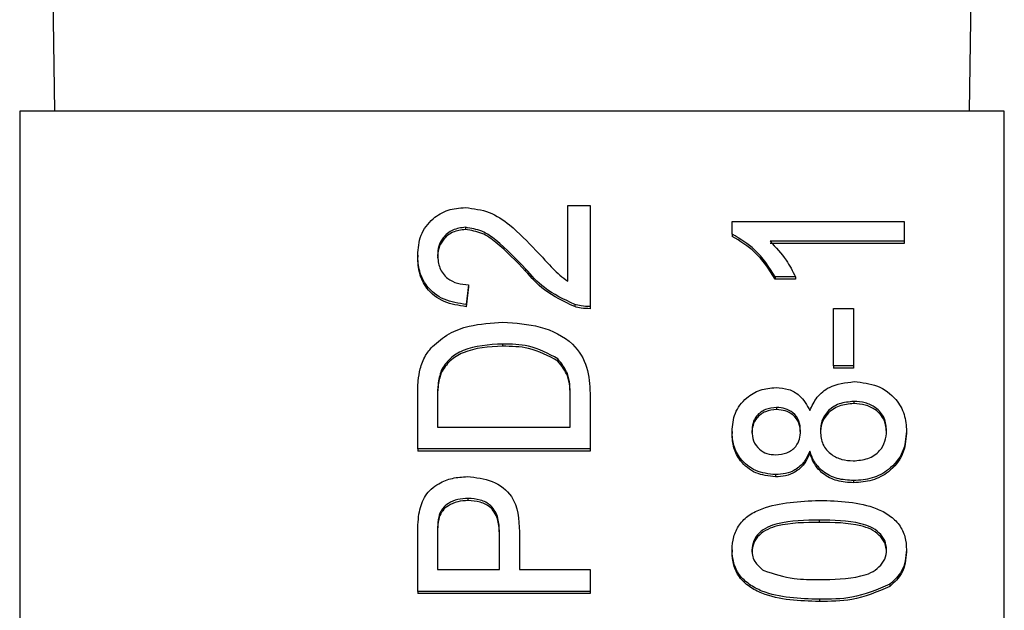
# Model space of a CAD drawing. Extents: x 0 to 8410, y 0 to 5940.
# Tile 151 of 212: x 7398 to 7418, y 3182 to 3194. Entities that reach past the tile are written whole.
import ezdxf

# ---------------------------------------------------------------- set-up
doc = ezdxf.new("R2010")
doc.units = 0
doc.header["$LTSCALE"] = 10
doc.layers.get('0').update_dxf_attribs({"linetype": 'CONTINUOUS'})
doc.styles.add('SLDTEXTSTYLE0', font='TXT', dxfattribs={"width": 0.605})
doc.dimstyles.new('SLDDIMSTYLE1', dxfattribs={"dimtxt": 50, "dimasz": 50, "dimexe": 0, "dimexo": 0.0625, "dimgap": 12.5, "dimtad": 1, "dimdec": 1, "dimrnd": 1e-09, "dimzin": 12, "dimtxsty": 'SLDTEXTSTYLE0', "dimsah": 1, "dimcen": 0.09, "dimazin": 3, "dimtfac": 1, "dimtofl": 0, "dimtmove": 0, "dimatfit": 3, "dimtolj": 1, "dimtzin": 12})

# ---------------------------------------------------------------- blocks, each defined once
blk = doc.blocks.new('_D_7')
at = {"color": 7, "linetype": 'CONTINUOUS'}
for p, q in [((7266.776, 4418.503), (7266.776, 2774.609)), ((7032.776, 2981.172), (7032.776, 2774.609)), ((7032.776, 2789.609), (7266.776, 2789.609)), ((7266.776, 2789.609), (7764.678, 2789.609))]:
    blk.add_line(p, q, dxfattribs=at)
for points in [[(7032.776, 2789.609), (7082.776, 2782.109), (7082.776, 2797.109)], [(7266.776, 2789.609), (7216.776, 2797.109), (7216.776, 2782.109)]]:
    blk.add_solid(points, dxfattribs=at)
at = {"color": 7, "linetype": 'CONTINUOUS', "char_height": 50, "attachment_point": 1, "style": 'SLDTEXTSTYLE0'}
for s, insert in [('234', (7493.706, 2930.799)), ('(3x M10)', (7493.706, 2854.063))]:
    blk.add_mtext(s, dxfattribs=dict(at, insert=insert))

msp = doc.modelspace()

# ---------------------------------------------------------------- linework, layer by layer
at = {"color": 8, "linetype": 'CONTINUOUS'}
for p, q in [((7398.307, 3205.122), (7398.48, 3192.381)), ((7417.072, 3192.381), (7417.245, 3205.122)), ((7414.018, 3184.079), (7414.018, 3184.034))]:
    msp.add_line(p, q, dxfattribs=at)
at = {"color": 7, "linetype": 'CONTINUOUS'}
for p, q in [((7417.776, 3192.381), (7397.776, 3192.381)), ((7397.776, 3192.381), (7397.776, 3162.849)), ((7417.776, 3162.849), (7417.776, 3192.381)), ((7408.912, 3190.463), (7409.361, 3190.463)), ((7408.912, 3188.931), (7408.912, 3190.463)), ((7409.361, 3190.463), (7409.361, 3188.415)), ((7406.831, 3190.022), (7406.831, 3189.977)), ((7412.245, 3189.884), (7412.245, 3190.142)), ((7412.245, 3190.142), (7415.745, 3190.142)), ((7415.745, 3190.142), (7415.745, 3189.741)), ((7412.245, 3189.884), (7412.245, 3189.839)), ((7415.745, 3189.741), (7413.018, 3189.741)), ((7415.745, 3189.696), (7413.018, 3189.696)), ((7415.745, 3189.741), (7415.745, 3189.696)), ((7405.861, 3189.459), (7405.861, 3189.415)), ((7408.052, 3189.18), (7408.052, 3189.135)), ((7413.12, 3189.018), (7413.12, 3188.973)), ((7413.534, 3189.018), (7413.12, 3189.018)), ((7413.534, 3189.018), (7413.534, 3188.973)), ((7406.893, 3188.857), (7406.848, 3188.456)), ((7406.893, 3188.813), (7406.848, 3188.411)), ((7406.893, 3188.857), (7406.893, 3188.813)), ((7413.534, 3188.973), (7413.12, 3188.973)), ((7406.848, 3188.456), (7406.848, 3188.411)), ((7409.049, 3188.458), (7409.049, 3188.413)), ((7409.361, 3188.415), (7409.361, 3188.371)), ((7414.309, 3188.375), (7414.713, 3188.375)), ((7414.309, 3187.211), (7414.309, 3188.375)), ((7414.713, 3188.375), (7414.713, 3187.211)), ((7407.584, 3187.653), (7407.584, 3187.608)), ((7408.709, 3187.351), (7408.709, 3187.307)), ((7414.713, 3187.211), (7414.309, 3187.211)), ((7414.309, 3187.211), (7414.309, 3187.166)), ((7414.713, 3187.211), (7414.713, 3187.166)), ((7406.337, 3187.119), (7406.337, 3187.074)), ((7414.713, 3187.166), (7414.309, 3187.166)), ((7406.264, 3186.601), (7406.264, 3185.966)), ((7408.957, 3185.966), (7408.957, 3186.612)), ((7409.361, 3186.646), (7409.361, 3185.524)), ((7405.861, 3185.524), (7405.861, 3186.595)), ((7414.72, 3186.488), (7414.72, 3186.443)), ((7413.151, 3186.368), (7413.151, 3186.323)), ((7406.264, 3185.966), (7408.957, 3185.966)), ((7412.245, 3185.881), (7412.245, 3185.836)), ((7415.79, 3185.886), (7415.79, 3185.841)), ((7405.861, 3185.524), (7405.861, 3185.48)), ((7409.361, 3185.524), (7405.861, 3185.524)), ((7409.361, 3185.48), (7405.861, 3185.48)), ((7409.361, 3185.524), (7409.361, 3185.48)), ((7413.826, 3185.477), (7413.826, 3185.432)), ((7413.128, 3185.002), (7413.128, 3184.958)), ((7414.715, 3184.882), (7414.715, 3184.837)), ((7406.881, 3184.52), (7406.881, 3184.476)), ((7406.295, 3184.183), (7406.295, 3184.139)), ((7406.264, 3183.823), (7406.264, 3183.075)), ((7407.521, 3183.075), (7407.521, 3183.83)), ((7407.925, 3183.842), (7407.925, 3183.075)), ((7405.861, 3182.633), (7405.861, 3183.784)), ((7412.245, 3183.476), (7412.245, 3183.432)), ((7415.79, 3183.476), (7415.79, 3183.432)), ((7406.264, 3183.075), (7407.521, 3183.075)), ((7407.925, 3183.075), (7409.361, 3183.075)), ((7409.361, 3183.075), (7409.361, 3182.633)), ((7409.361, 3182.633), (7405.861, 3182.633)), ((7405.861, 3182.633), (7405.861, 3182.589)), ((7409.361, 3182.633), (7409.361, 3182.589)), ((7415.453, 3182.777), (7415.453, 3182.732)), ((7409.361, 3182.589), (7405.861, 3182.589)), ((7414.019, 3182.473), (7414.019, 3182.428))]:
    msp.add_line(p, q, dxfattribs=at)
for points, knots in [([(7405.861, 3189.459), (7405.871, 3189.596), (7405.892, 3189.869), (7406.135, 3190.195), (7406.468, 3190.394), (7406.707, 3190.414), (7406.827, 3190.423)], [0, 0, 0, 0, 0.280477, 0.559651, 0.77975, 1, 1, 1, 1]), ([(7406.827, 3190.423), (7406.994, 3190.402), (7407.329, 3190.36), (7407.813, 3190.023), (7408.092, 3189.732), (7408.263, 3189.554)], [0, 0, 0, 0, 0.278748, 0.558847, 1, 1, 1, 1]), ([(7406.831, 3190.022), (7406.742, 3190.011), (7406.562, 3189.99), (7406.375, 3189.827), (7406.277, 3189.639), (7406.269, 3189.514), (7406.264, 3189.451)], [0, 0, 0, 0, 0.279047, 0.558647, 0.778961, 1, 1, 1, 1]), ([(7408.052, 3189.18), (7407.86, 3189.38), (7407.594, 3189.659), (7407.178, 3189.966), (7406.946, 3190.003), (7406.831, 3190.022)], [0, 0, 0, 0, 0.561318, 0.781385, 1, 1, 1, 1]), ([(7406.831, 3189.977), (7406.742, 3189.966), (7406.562, 3189.945), (7406.375, 3189.783), (7406.277, 3189.595), (7406.269, 3189.469), (7406.264, 3189.406)], [0, 0, 0, 0, 0.279069, 0.558617, 0.779053, 1, 1, 1, 1]), ([(7408.052, 3189.135), (7407.86, 3189.335), (7407.594, 3189.614), (7407.178, 3189.922), (7406.946, 3189.959), (7406.831, 3189.977)], [0, 0, 0, 0, 0.561324, 0.781385, 1, 1, 1, 1]), ([(7413.12, 3189.018), (7412.997, 3189.213), (7412.777, 3189.562), (7412.408, 3189.785), (7412.245, 3189.884)], [0, 0, 0, 0, 0.560441, 1, 1, 1, 1]), ([(7413.12, 3188.973), (7412.997, 3189.169), (7412.777, 3189.517), (7412.408, 3189.741), (7412.245, 3189.839)], [0, 0, 0, 0, 0.560413, 1, 1, 1, 1]), ([(7413.018, 3189.741), (7413.133, 3189.616), (7413.34, 3189.395), (7413.475, 3189.133), (7413.534, 3189.018)], [0, 0, 0, 0, 0.5597509, 1, 1, 1, 1]), ([(7406.848, 3188.456), (7406.693, 3188.479), (7406.383, 3188.525), (7406.039, 3188.794), (7405.881, 3189.13), (7405.867, 3189.35), (7405.861, 3189.459)], [0, 0, 0, 0, 0.2802232, 0.5588903, 0.7791079, 1, 1, 1, 1]), ([(7406.848, 3188.411), (7406.693, 3188.434), (7406.383, 3188.48), (7406.039, 3188.749), (7405.881, 3189.086), (7405.867, 3189.305), (7405.861, 3189.415)], [0, 0, 0, 0, 0.280236, 0.558898, 0.779104, 1, 1, 1, 1]), ([(7406.264, 3189.451), (7406.272, 3189.364), (7406.286, 3189.191), (7406.443, 3188.983), (7406.665, 3188.872), (7406.817, 3188.862), (7406.893, 3188.857)], [0, 0, 0, 0, 0.280345, 0.559491, 0.779364, 1, 1, 1, 1]), ([(7408.263, 3189.554), (7408.332, 3189.48), (7408.445, 3189.356), (7408.605, 3189.187), (7408.745, 3189.045), (7408.856, 3188.969), (7408.912, 3188.931)], [0, 0, 0, 0, 0.340071, 0.560041, 0.78006, 1, 1, 1, 1]), ([(7409.049, 3188.458), (7408.832, 3188.558), (7408.442, 3188.738), (7408.171, 3189.044), (7408.052, 3189.18)], [0, 0, 0, 0, 0.558305, 1, 1, 1, 1]), ([(7409.049, 3188.413), (7408.832, 3188.513), (7408.442, 3188.693), (7408.171, 3189), (7408.052, 3189.135)], [0, 0, 0, 0, 0.558363, 1, 1, 1, 1]), ([(7409.361, 3188.415), (7409.301, 3188.417), (7409.195, 3188.419), (7409.094, 3188.446), (7409.049, 3188.458)], [0, 0, 0, 0, 0.55992, 1, 1, 1, 1]), ([(7409.361, 3188.371), (7409.301, 3188.372), (7409.195, 3188.374), (7409.094, 3188.401), (7409.049, 3188.413)], [0, 0, 0, 0, 0.559968, 1, 1, 1, 1]), ([(7406.161, 3187.604), (7406.268, 3187.696), (7406.481, 3187.881), (7406.981, 3188.059), (7407.36, 3188.081), (7407.592, 3188.094)], [0, 0, 0, 0, 0.279776, 0.559926, 1, 1, 1, 1]), ([(7407.592, 3188.094), (7407.847, 3188.078), (7408.357, 3188.047), (7409.015, 3187.728), (7409.336, 3187.187), (7409.352, 3186.827), (7409.361, 3186.646)], [0, 0, 0, 0, 0.280846, 0.559962, 0.779067, 1, 1, 1, 1]), ([(7405.911, 3187.149), (7405.941, 3187.241), (7405.994, 3187.407), (7406.11, 3187.544), (7406.161, 3187.604)], [0, 0, 0, 0, 0.559802, 1, 1, 1, 1]), ([(7407.584, 3187.653), (7407.306, 3187.638), (7406.919, 3187.619), (7406.501, 3187.369), (7406.391, 3187.202), (7406.337, 3187.119)], [0, 0, 0, 0, 0.559168, 0.780067, 1, 1, 1, 1]), ([(7407.584, 3187.608), (7407.306, 3187.594), (7406.919, 3187.574), (7406.501, 3187.324), (7406.391, 3187.157), (7406.337, 3187.074)], [0, 0, 0, 0, 0.559125, 0.780018, 1, 1, 1, 1]), ([(7408.709, 3187.351), (7408.515, 3187.456), (7408.167, 3187.644), (7407.763, 3187.65), (7407.584, 3187.653)], [0, 0, 0, 0, 0.557427, 1, 1, 1, 1]), ([(7408.709, 3187.307), (7408.515, 3187.411), (7408.167, 3187.599), (7407.763, 3187.605), (7407.584, 3187.608)], [0, 0, 0, 0, 0.557449, 1, 1, 1, 1]), ([(7408.957, 3186.612), (7408.957, 3186.764), (7408.956, 3187.034), (7408.785, 3187.255), (7408.709, 3187.351)], [0, 0, 0, 0, 0.561797, 1, 1, 1, 1]), ([(7408.957, 3186.567), (7408.957, 3186.719), (7408.956, 3186.99), (7408.785, 3187.21), (7408.709, 3187.307)], [0, 0, 0, 0, 0.561842, 1, 1, 1, 1]), ([(7405.861, 3186.595), (7405.861, 3186.699), (7405.862, 3186.885), (7405.896, 3187.068), (7405.911, 3187.149)], [0, 0, 0, 0, 0.560302, 1, 1, 1, 1]), ([(7406.337, 3187.119), (7406.311, 3187.023), (7406.264, 3186.853), (7406.264, 3186.678), (7406.264, 3186.601)], [0, 0, 0, 0, 0.559368, 1, 1, 1, 1]), ([(7406.337, 3187.074), (7406.311, 3186.979), (7406.264, 3186.808), (7406.264, 3186.633), (7406.264, 3186.556)], [0, 0, 0, 0, 0.559177, 1, 1, 1, 1]), ([(7413.826, 3186.305), (7413.868, 3186.398), (7413.953, 3186.583), (7414.26, 3186.836), (7414.55, 3186.869), (7414.727, 3186.89)], [0, 0, 0, 0, 0.281268, 0.5618, 1, 1, 1, 1]), ([(7414.727, 3186.89), (7414.889, 3186.873), (7415.214, 3186.839), (7415.572, 3186.564), (7415.766, 3186.228), (7415.782, 3186), (7415.79, 3185.886)], [0, 0, 0, 0, 0.279549, 0.559026, 0.779301, 1, 1, 1, 1]), ([(7412.245, 3185.881), (7412.256, 3186.006), (7412.278, 3186.257), (7412.505, 3186.555), (7412.809, 3186.74), (7413.029, 3186.76), (7413.139, 3186.769)], [0, 0, 0, 0, 0.2803681, 0.5597238, 0.7798366, 1, 1, 1, 1]), ([(7413.139, 3186.769), (7413.225, 3186.762), (7413.398, 3186.749), (7413.67, 3186.597), (7413.767, 3186.416), (7413.826, 3186.305)], [0, 0, 0, 0, 0.280568, 0.560781, 1, 1, 1, 1]), ([(7414.72, 3186.488), (7414.618, 3186.479), (7414.415, 3186.462), (7414.181, 3186.301), (7414.056, 3186.091), (7414.045, 3185.948), (7414.04, 3185.877)], [0, 0, 0, 0, 0.279973, 0.559314, 0.779326, 1, 1, 1, 1]), ([(7414.72, 3186.443), (7414.618, 3186.435), (7414.415, 3186.417), (7414.181, 3186.256), (7414.056, 3186.046), (7414.045, 3185.904), (7414.04, 3185.832)], [0, 0, 0, 0, 0.279973, 0.559313, 0.779412, 1, 1, 1, 1]), ([(7415.386, 3185.889), (7415.378, 3185.979), (7415.363, 3186.157), (7415.185, 3186.362), (7414.955, 3186.473), (7414.799, 3186.483), (7414.72, 3186.488)], [0, 0, 0, 0, 0.280174, 0.559045, 0.779287, 1, 1, 1, 1]), ([(7415.386, 3185.844), (7415.378, 3185.934), (7415.363, 3186.113), (7415.185, 3186.318), (7414.955, 3186.428), (7414.799, 3186.438), (7414.72, 3186.443)], [0, 0, 0, 0, 0.280163, 0.559036, 0.779286, 1, 1, 1, 1]), ([(7413.151, 3186.368), (7413.074, 3186.36), (7412.919, 3186.343), (7412.746, 3186.213), (7412.66, 3186.049), (7412.653, 3185.94), (7412.649, 3185.886)], [0, 0, 0, 0, 0.279708, 0.559135, 0.779379, 1, 1, 1, 1]), ([(7413.151, 3186.323), (7413.074, 3186.315), (7412.919, 3186.299), (7412.746, 3186.168), (7412.66, 3186.004), (7412.653, 3185.896), (7412.649, 3185.841)], [0, 0, 0, 0, 0.279658, 0.559145, 0.779268, 1, 1, 1, 1]), ([(7413.636, 3185.889), (7413.632, 3185.958), (7413.622, 3186.094), (7413.5, 3186.258), (7413.331, 3186.353), (7413.211, 3186.363), (7413.151, 3186.368)], [0, 0, 0, 0, 0.280485, 0.559256, 0.77959, 1, 1, 1, 1]), ([(7413.636, 3185.845), (7413.632, 3185.913), (7413.622, 3186.05), (7413.5, 3186.213), (7413.331, 3186.309), (7413.211, 3186.318), (7413.151, 3186.323)], [0, 0, 0, 0, 0.2805174, 0.5592905, 0.7795771, 1, 1, 1, 1]), ([(7413.128, 3185.002), (7412.989, 3185.018), (7412.712, 3185.049), (7412.416, 3185.296), (7412.264, 3185.588), (7412.252, 3185.783), (7412.245, 3185.881)], [0, 0, 0, 0, 0.279271, 0.558722, 0.77908, 1, 1, 1, 1]), ([(7413.128, 3184.958), (7412.989, 3184.973), (7412.712, 3185.005), (7412.416, 3185.252), (7412.264, 3185.544), (7412.252, 3185.739), (7412.245, 3185.836)], [0, 0, 0, 0, 0.279269, 0.558663, 0.779083, 1, 1, 1, 1]), ([(7412.649, 3185.886), (7412.654, 3185.818), (7412.664, 3185.681), (7412.785, 3185.518), (7412.951, 3185.42), (7413.07, 3185.409), (7413.13, 3185.404)], [0, 0, 0, 0, 0.28039, 0.559431, 0.779704, 1, 1, 1, 1]), ([(7413.13, 3185.404), (7413.209, 3185.411), (7413.366, 3185.425), (7413.544, 3185.556), (7413.627, 3185.724), (7413.633, 3185.834), (7413.636, 3185.889)], [0, 0, 0, 0, 0.279944, 0.558907, 0.779137, 1, 1, 1, 1]), ([(7414.04, 3185.877), (7414.048, 3185.788), (7414.065, 3185.61), (7414.245, 3185.409), (7414.473, 3185.299), (7414.628, 3185.288), (7414.706, 3185.283)], [0, 0, 0, 0, 0.280131, 0.558967, 0.779324, 1, 1, 1, 1]), ([(7414.706, 3185.283), (7414.808, 3185.291), (7415.009, 3185.308), (7415.249, 3185.463), (7415.364, 3185.677), (7415.379, 3185.818), (7415.386, 3185.889)], [0, 0, 0, 0, 0.280551, 0.55852, 0.779205, 1, 1, 1, 1]), ([(7415.79, 3185.886), (7415.776, 3185.739), (7415.748, 3185.446), (7415.466, 3185.108), (7415.1, 3184.91), (7414.843, 3184.891), (7414.715, 3184.882)], [0, 0, 0, 0, 0.2801692, 0.5593347, 0.7795268, 1, 1, 1, 1]), ([(7415.79, 3185.841), (7415.776, 3185.694), (7415.748, 3185.402), (7415.466, 3185.063), (7415.1, 3184.866), (7414.843, 3184.847), (7414.715, 3184.837)], [0, 0, 0, 0, 0.2801141, 0.5593425, 0.7795178, 1, 1, 1, 1]), ([(7413.826, 3185.477), (7413.792, 3185.404), (7413.724, 3185.258), (7413.546, 3185.098), (7413.336, 3185.014), (7413.197, 3185.006), (7413.128, 3185.002)], [0, 0, 0, 0, 0.280326, 0.559667, 0.779676, 1, 1, 1, 1]), ([(7413.826, 3185.432), (7413.792, 3185.359), (7413.724, 3185.213), (7413.546, 3185.054), (7413.336, 3184.969), (7413.197, 3184.962), (7413.128, 3184.958)], [0, 0, 0, 0, 0.280328, 0.55965, 0.779696, 1, 1, 1, 1]), ([(7414.715, 3184.882), (7414.602, 3184.889), (7414.376, 3184.903), (7414.096, 3185.047), (7413.91, 3185.25), (7413.854, 3185.401), (7413.826, 3185.477)], [0, 0, 0, 0, 0.280196, 0.559445, 0.779541, 1, 1, 1, 1]), ([(7414.715, 3184.837), (7414.602, 3184.844), (7414.376, 3184.859), (7414.096, 3185.002), (7413.91, 3185.206), (7413.854, 3185.357), (7413.826, 3185.432)], [0, 0, 0, 0, 0.280171, 0.559453, 0.779549, 1, 1, 1, 1]), ([(7405.894, 3184.248), (7405.925, 3184.362), (7405.986, 3184.588), (7406.256, 3184.821), (7406.562, 3184.943), (7406.765, 3184.956), (7406.867, 3184.962)], [0, 0, 0, 0, 0.279975, 0.558893, 0.779388, 1, 1, 1, 1]), ([(7406.867, 3184.962), (7407.042, 3184.945), (7407.391, 3184.912), (7407.896, 3184.513), (7407.914, 3184.097), (7407.925, 3183.842)], [0, 0, 0, 0, 0.2807556, 0.5597169, 1, 1, 1, 1]), ([(7406.881, 3184.52), (7406.811, 3184.516), (7406.671, 3184.508), (7406.493, 3184.431), (7406.358, 3184.321), (7406.316, 3184.229), (7406.295, 3184.183)], [0, 0, 0, 0, 0.2802587, 0.5599953, 0.780118, 1, 1, 1, 1]), ([(7406.881, 3184.476), (7406.811, 3184.472), (7406.671, 3184.464), (7406.493, 3184.387), (7406.358, 3184.276), (7406.316, 3184.185), (7406.295, 3184.139)], [0, 0, 0, 0, 0.280256, 0.56007, 0.780105, 1, 1, 1, 1]), ([(7407.521, 3183.83), (7407.517, 3183.926), (7407.51, 3184.117), (7407.383, 3184.374), (7407.134, 3184.505), (7406.965, 3184.515), (7406.881, 3184.52)], [0, 0, 0, 0, 0.281412, 0.55973, 0.77936, 1, 1, 1, 1]), ([(7407.521, 3183.786), (7407.517, 3183.882), (7407.51, 3184.073), (7407.383, 3184.33), (7407.134, 3184.46), (7406.965, 3184.471), (7406.881, 3184.476)], [0, 0, 0, 0, 0.281416, 0.559737, 0.779371, 1, 1, 1, 1]), ([(7412.245, 3183.476), (7412.252, 3183.565), (7412.264, 3183.742), (7412.383, 3183.991), (7412.586, 3184.192), (7413.118, 3184.439), (7413.619, 3184.462), (7414.019, 3184.48)], [0, 0, 0, 0, 0.125344, 0.250643, 0.375679, 0.5011, 1, 1, 1, 1]), ([(7414.019, 3184.48), (7414.422, 3184.468), (7414.927, 3184.452), (7415.447, 3184.187), (7415.654, 3183.992), (7415.773, 3183.742), (7415.784, 3183.565), (7415.79, 3183.476)], [0, 0, 0, 0, 0.499119, 0.624461, 0.749568, 0.874648, 1, 1, 1, 1]), ([(7405.861, 3183.784), (7405.861, 3183.871), (7405.862, 3184.026), (7405.884, 3184.18), (7405.894, 3184.248)], [0, 0, 0, 0, 0.5601, 1, 1, 1, 1]), ([(7406.295, 3184.183), (7406.284, 3184.116), (7406.264, 3183.997), (7406.264, 3183.876), (7406.264, 3183.823)], [0, 0, 0, 0, 0.559576, 1, 1, 1, 1]), ([(7406.295, 3184.139), (7406.284, 3184.072), (7406.264, 3183.952), (7406.264, 3183.831), (7406.264, 3183.778)], [0, 0, 0, 0, 0.559608, 1, 1, 1, 1]), ([(7414.018, 3184.079), (7413.731, 3184.076), (7413.372, 3184.072), (7412.964, 3183.946), (7412.794, 3183.827), (7412.669, 3183.664), (7412.656, 3183.536), (7412.649, 3183.472)], [0, 0, 0, 0, 0.500358, 0.625519, 0.750518, 0.875248, 1, 1, 1, 1]), ([(7414.018, 3184.034), (7413.731, 3184.031), (7413.372, 3184.028), (7412.964, 3183.902), (7412.794, 3183.782), (7412.669, 3183.62), (7412.656, 3183.491), (7412.649, 3183.427)], [0, 0, 0, 0, 0.500374, 0.625561, 0.75052, 0.875314, 1, 1, 1, 1]), ([(7415.386, 3183.476), (7415.379, 3183.54), (7415.363, 3183.668), (7415.237, 3183.828), (7415.069, 3183.949), (7414.661, 3184.072), (7414.304, 3184.076), (7414.018, 3184.079)], [0, 0, 0, 0, 0.124633, 0.249426, 0.374383, 0.499581, 1, 1, 1, 1]), ([(7415.386, 3183.432), (7415.379, 3183.495), (7415.363, 3183.623), (7415.237, 3183.783), (7415.069, 3183.904), (7414.661, 3184.027), (7414.304, 3184.031), (7414.018, 3184.034)], [0, 0, 0, 0, 0.124689, 0.249417, 0.374412, 0.499604, 1, 1, 1, 1]), ([(7414.019, 3182.473), (7413.615, 3182.484), (7413.11, 3182.499), (7412.59, 3182.765), (7412.383, 3182.961), (7412.263, 3183.21), (7412.251, 3183.388), (7412.245, 3183.476)], [0, 0, 0, 0, 0.499147, 0.624521, 0.749577, 0.874676, 1, 1, 1, 1]), ([(7414.019, 3182.428), (7413.615, 3182.44), (7413.11, 3182.455), (7412.59, 3182.721), (7412.383, 3182.916), (7412.263, 3183.166), (7412.251, 3183.343), (7412.245, 3183.432)], [0, 0, 0, 0, 0.49915, 0.624527, 0.749618, 0.874675, 1, 1, 1, 1]), ([(7412.649, 3183.472), (7412.652, 3183.427), (7412.659, 3183.336), (7412.732, 3183.183), (7412.829, 3183.104), (7412.889, 3183.055)], [0, 0, 0, 0, 0.280404, 0.560646, 1, 1, 1, 1]), ([(7414.018, 3182.874), (7414.303, 3182.877), (7414.661, 3182.881), (7415.07, 3183.003), (7415.237, 3183.125), (7415.364, 3183.284), (7415.379, 3183.412), (7415.386, 3183.476)], [0, 0, 0, 0, 0.5003399, 0.6255504, 0.7505196, 0.875278, 1, 1, 1, 1]), ([(7415.79, 3183.476), (7415.776, 3183.326), (7415.75, 3183.056), (7415.544, 3182.862), (7415.453, 3182.777)], [0, 0, 0, 0, 0.559713, 1, 1, 1, 1]), ([(7415.79, 3183.432), (7415.776, 3183.281), (7415.75, 3183.012), (7415.544, 3182.818), (7415.453, 3182.732)], [0, 0, 0, 0, 0.55966, 1, 1, 1, 1]), ([(7412.889, 3183.055), (7413.093, 3182.99), (7413.459, 3182.873), (7413.846, 3182.874), (7414.018, 3182.874)], [0, 0, 0, 0, 0.558057, 1, 1, 1, 1]), ([(7415.453, 3182.777), (7415.199, 3182.67), (7414.743, 3182.478), (7414.241, 3182.474), (7414.019, 3182.473)], [0, 0, 0, 0, 0.55799, 1, 1, 1, 1]), ([(7415.453, 3182.732), (7415.199, 3182.625), (7414.743, 3182.434), (7414.241, 3182.43), (7414.019, 3182.428)], [0, 0, 0, 0, 0.557987, 1, 1, 1, 1])]:
    msp.add_open_spline(points, degree=3, knots=knots, dxfattribs=at)

# ---------------------------------------------------------------- dimensions: what is measured, and where the dimension line sits
dim = msp.add_linear_dim(base=(7266.776, 2789.609), p1=(7032.776, 3001.172), p2=(7266.776, 4438.503), text='<>\\P(3x M10)', dimstyle='SLDDIMSTYLE1', dxfattribs=at)
dim.commit()
dim.dimension.update_dxf_attribs({"geometry": '_D_7', "text_midpoint": (7629.192, 2789.609), "dimtype": 160})

doc.saveas('drawing.dxf')
